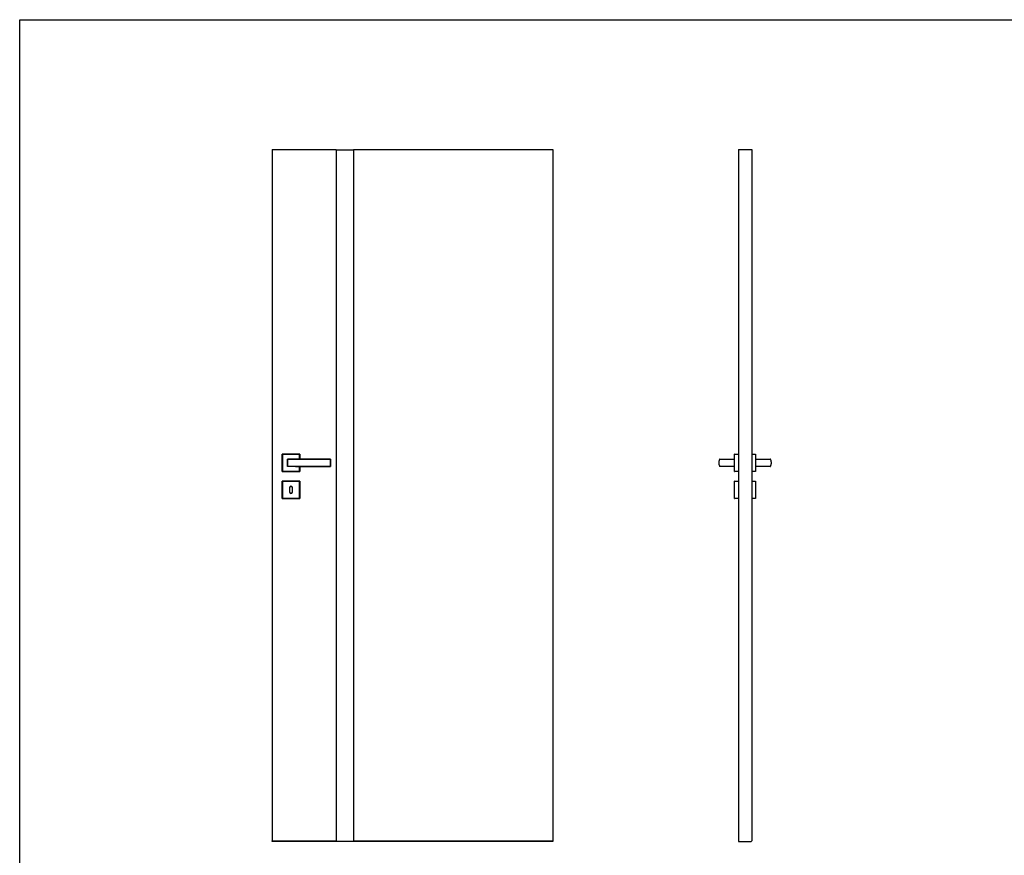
# Model space of a CAD drawing. Header units: millimetres. Extents: x 0 to 17620, y 0 to 4200.
# Tile 15 of 19: x 11880 to 14750, y 1565 to 4000. Entities that reach past the tile are written whole.
import ezdxf

# ---------------------------------------------------------------- set-up
doc = ezdxf.new("R2010")
doc.units = ezdxf.units.MM
doc.layers.add('152', color=250, linetype='Continuous')
doc.layers.add('256', color=250, linetype='Continuous')

msp = doc.modelspace()

# ---------------------------------------------------------------- linework, layer by layer
at = {"layer": '152', "linetype": 'Continuous'}
for p, q in [((12615.8, 3621.6), (12615.8, 1606.6)), ((12615.8, 3621.6), (12802.8, 3621.6)), ((12802.8, 3621.6), (12802.8, 1606.6)), ((12802.8, 3620.6), (12852.8, 3620.6)), ((12852.8, 3621.6), (13433.8, 3621.6)), ((12852.8, 3621.6), (12852.8, 1606.6)), ((13433.8, 3621.6), (13433.8, 1606.6)), ((13974.8, 3621.6), (13974.8, 1604.6)), ((13974.8, 3621.6), (14014.1, 3621.6)), ((14014.1, 3621.6), (14014.1, 1606.6)), ((12645.8, 2733.6), (12645.3, 2733.6)), ((12645.3, 2683.6), (12645.3, 2733.6)), ((12645.3, 2683.6), (12645.3, 2733.6)), ((12645.8, 2734.1), (12645.8, 2733.6)), ((12645.8, 2734.1), (12695.8, 2734.1)), ((12645.8, 2734.1), (12695.8, 2734.1)), ((12645.8, 2733.6), (12645.8, 2683.6)), ((12695.8, 2733.6), (12645.8, 2733.6)), ((12695.8, 2734.1), (12695.8, 2733.6)), ((12696.3, 2733.6), (12695.8, 2733.6)), ((12695.8, 2719.6), (12695.8, 2733.6)), ((12696.3, 2733.6), (12696.3, 2719.6)), ((12696.3, 2733.6), (12696.3, 2719.6)), ((13963.8, 2683.6), (13963.8, 2733.6)), ((13964.3, 2734.1), (13974.8, 2734.1)), ((14014.1, 2734.1), (14024.6, 2734.1)), ((14025.1, 2733.6), (14025.1, 2683.6)), ((13921.7, 2719.6), (13963.8, 2719.6)), ((14025.1, 2719.6), (14067.3, 2719.6)), ((12645.3, 2683.6), (12645.8, 2683.6)), ((12645.8, 2683.6), (12645.8, 2683.1)), ((12645.8, 2683.6), (12695.8, 2683.6)), ((12695.8, 2683.1), (12645.8, 2683.1)), ((12695.8, 2683.1), (12645.8, 2683.1)), ((12695.8, 2683.6), (12695.8, 2697.6)), ((12696.3, 2683.6), (12695.8, 2683.6)), ((12695.8, 2683.1), (12695.8, 2683.6)), ((12696.3, 2697.6), (12696.3, 2683.6)), ((12696.3, 2697.6), (12696.3, 2683.6)), ((13963.8, 2697.6), (13921.7, 2697.6)), ((13974.8, 2683.1), (13964.3, 2683.1)), ((14024.6, 2683.1), (14014.1, 2683.1)), ((14067.3, 2697.6), (14025.1, 2697.6)), ((12645.3, 2654.6), (12645.8, 2654.6)), ((12645.3, 2604.6), (12645.3, 2654.6)), ((12645.3, 2604.6), (12645.3, 2654.6)), ((12645.8, 2655.1), (12645.8, 2654.6)), ((12645.8, 2655.1), (12695.8, 2655.1)), ((12695.8, 2654.6), (12645.8, 2654.6)), ((12645.8, 2654.6), (12645.8, 2604.6)), ((12695.8, 2655.1), (12695.8, 2654.6)), ((12695.8, 2604.6), (12695.8, 2654.6)), ((12696.3, 2654.6), (12695.8, 2654.6)), ((12696.3, 2654.6), (12696.3, 2604.6)), ((12696.3, 2654.6), (12696.3, 2604.6)), ((13963.8, 2604.6), (13963.8, 2654.6)), ((13964.3, 2655.1), (13974.8, 2655.1)), ((14014.1, 2655.1), (14024.6, 2655.1)), ((14025.1, 2654.6), (14025.1, 2604.6)), ((12666.8, 2636.6), (12666.8, 2622.6)), ((12674.8, 2622.6), (12674.8, 2636.6)), ((12645.3, 2604.6), (12645.8, 2604.6)), ((12645.8, 2604.6), (12695.8, 2604.6)), ((12645.8, 2604.6), (12645.8, 2604.1)), ((12695.8, 2604.1), (12645.8, 2604.1)), ((12695.8, 2604.1), (12645.8, 2604.1)), ((12695.8, 2604.6), (12696.3, 2604.6)), ((12695.8, 2604.1), (12695.8, 2604.6)), ((13974.8, 2604.1), (13964.3, 2604.1)), ((14024.6, 2604.1), (14014.1, 2604.1)), ((12615.8, 1606.6), (12802.8, 1606.6)), ((12615.8, 1604.6), (12615.8, 1606.6)), ((12802.8, 1604.6), (12615.8, 1604.6)), ((12802.8, 1606.6), (12802.8, 1604.6)), ((12802.8, 1605.6), (12852.8, 1605.6)), ((12852.8, 1604.6), (12852.8, 1606.6)), ((12852.8, 1606.6), (13433.8, 1606.6)), ((13433.8, 1604.6), (12852.8, 1604.6)), ((13433.8, 1606.6), (13433.8, 1604.6)), ((13974.8, 1604.6), (14012.1, 1604.6)), ((14012.1, 1604.6), (14014.1, 1606.6))]:
    msp.add_line(p, q, dxfattribs=at)
for centre, radius, start, end in [((12645.8, 2733.6), 0.5, 90, 180), ((12695.8, 2733.6), 0.5, 0, 90), ((13964.3, 2733.6), 0.5, 90, 180), ((14024.6, 2733.6), 0.5, 0, 90), ((12660.8, 2719.1), 0.5, 90, 180), ((12660.8, 2698.1), 0.5, 180, 270), ((12785.8, 2719.1), 0.5, 0, 90), ((12785.8, 2698.1), 0.5, 270, 0), ((13921.1, 2698.1), 0.5, 209.6337, 270), ((14067.8, 2719.1), 0.5, 29.6337, 90), ((12645.8, 2683.6), 0.5, 180, 270), ((12695.8, 2683.6), 0.5, 270, 360), ((13964.3, 2683.6), 0.5, 180, 270), ((14024.6, 2683.6), 0.5, 270, 0), ((12645.8, 2654.6), 0.5, 90, 180), ((12670.8, 2636.6), 4, 0, 180), ((12695.8, 2654.6), 0.5, 0, 90), ((13964.3, 2654.6), 0.5, 90, 180), ((14024.6, 2654.6), 0.5, 0, 90), ((12670.8, 2622.6), 4, 180, 360), ((12645.8, 2604.6), 0.5, 180, 270), ((12695.8, 2604.6), 0.5, 270, 0), ((13964.3, 2604.6), 0.5, 180, 270), ((14024.6, 2604.6), 0.5, 270, 0)]:
    msp.add_arc(centre, radius, start, end, dxfattribs=at)
for centre, major_axis, ratio, start_param, end_param in [((12660.8, 2719.1), (0.5, 0), 0.4722, 3.141593, 4.709247), ((12660.8, 2698.1), (0.5, 0), 0.4722, 1.573939, 3.141593), ((12660.8, 2719.1), (0, 0.5), 0.003565, 0, 2.062579), ((12660.8, 2698.1), (0, 0.5), 0.003565, 1.079014, 3.141593), ((12785.8, 2719.1), (0, 0.5), 0.001266, 0, 1.053591), ((12785.8, 2719.1), (0.5, 0), 0.494453, 0, 1.571897), ((12785.8, 2698.1), (0.5, 0), 0.494453, 4.711288, 6.283185), ((12785.8, 2698.1), (0, 0.5), 0.001266, 2.088001, 3.141593), ((13921.1, 2719.1), (0, -0.5), 0.999999, 3.141593, 4.195184), ((13921.1, 2698.1), (0, -0.5), 0.999999, 5.229594, 6.283185), ((14067.8, 2719.1), (0, 0.5), 0.999999, 5.229594, 6.283185), ((14067.8, 2698.1), (0, 0.5), 0.999999, 3.141593, 4.195184)]:
    msp.add_ellipse(centre, major_axis=major_axis, ratio=ratio, start_param=start_param, end_param=end_param, dxfattribs=at)
for points, knots in [([(12660.3, 2698.1), (12660.3, 2698.5), (12660.3, 2699.3), (12660.3, 2700.2), (12660.3, 2700.8), (12660.3, 2701), (12660.3, 2701.3), (12660.3, 2701.4), (12660.3, 2701.7), (12660.3, 2702.2), (12660.3, 2703.2), (12660.3, 2704.5), (12660.3, 2705.9), (12660.3, 2706.8), (12660.3, 2707.7), (12660.3, 2708.1), (12660.3, 2709.1), (12660.3, 2709.5), (12660.3, 2710.4), (12660.3, 2711.3), (12660.3, 2712.7), (12660.3, 2714), (12660.3, 2714.9), (12660.3, 2715.5), (12660.3, 2715.7), (12660.3, 2716.2), (12660.3, 2716.4), (12660.3, 2717), (12660.3, 2717.9), (12660.3, 2718.7), (12660.3, 2719.1)], [0, 0, 0, 0, 0.0625, 0.125, 0.125, 0.15625, 0.15625, 0.171875, 0.171875, 0.1875, 0.25, 0.3125, 0.375, 0.4375, 0.4375, 0.5, 0.5, 0.5625, 0.5625, 0.625, 0.6875, 0.75, 0.8125, 0.8125, 0.84375, 0.84375, 0.875, 0.875, 0.9375, 1, 1, 1, 1]), ([(12660.8, 2719.6), (12666.1, 2719.6), (12671.3, 2719.6), (12679.1, 2719.6), (12681.7, 2719.6), (12686.9, 2719.6), (12689.5, 2719.6), (12694.7, 2719.6), (12697.3, 2719.6), (12702.5, 2719.6), (12705.1, 2719.6), (12710.3, 2719.6), (12712.9, 2719.6), (12716.8, 2719.6), (12718.1, 2719.6), (12720.7, 2719.6), (12722, 2719.6), (12724.7, 2719.6), (12726, 2719.6), (12728.6, 2719.6), (12729.9, 2719.6), (12733.8, 2719.6), (12739, 2719.6), (12744.2, 2719.6), (12749.4, 2719.6), (12752, 2719.6), (12759.8, 2719.6), (12765, 2719.6), (12775.4, 2719.6), (12780.6, 2719.6), (12785.8, 2719.6)], [0, 0, 0, 0, 0.125, 0.125, 0.1875, 0.1875, 0.25, 0.25, 0.3125, 0.3125, 0.375, 0.375, 0.4375, 0.4375, 0.46875, 0.46875, 0.5, 0.5, 0.53125, 0.53125, 0.5625, 0.5625, 0.625, 0.6875, 0.6875, 0.75, 0.75, 0.875, 0.875, 1, 1, 1, 1]), ([(12696.3, 2719), (12694.9, 2719), (12693.5, 2719), (12689.5, 2718.9), (12686.9, 2718.9), (12681.7, 2718.9), (12679.1, 2718.9), (12671.3, 2718.9), (12666.1, 2718.9), (12660.8, 2718.9)], [0, 0, 0, 0, 0.11904, 0.11904, 0.33928, 0.33928, 0.55952, 0.55952, 1, 1, 1, 1]), ([(12660.8, 2718.9), (12660.8, 2718.5), (12660.8, 2717.7), (12660.8, 2716.8), (12660.8, 2716.2), (12660.8, 2716), (12660.8, 2715.6), (12660.8, 2715.4), (12660.8, 2714.7), (12660.8, 2713.9), (12660.8, 2712.6), (12660.8, 2711.3), (12660.8, 2710.4), (12660.8, 2709.5), (12660.8, 2709), (12660.8, 2708.1), (12660.8, 2707.7), (12660.8, 2706.8), (12660.8, 2705.9), (12660.8, 2704.6), (12660.8, 2703.3), (12660.8, 2702.5), (12660.8, 2701.9), (12660.8, 2701.8), (12660.8, 2701.6), (12660.8, 2701.5), (12660.8, 2701.2), (12660.8, 2700.8), (12660.8, 2700.4), (12660.8, 2699.9), (12660.8, 2699.7), (12660.8, 2699.1), (12660.8, 2698.7), (12660.8, 2698.3)], [0, 0, 0, 0, 0.0625, 0.125, 0.125, 0.15625, 0.15625, 0.1875, 0.1875, 0.25, 0.3125, 0.375, 0.4375, 0.4375, 0.5, 0.5, 0.5625, 0.5625, 0.625, 0.6875, 0.75, 0.8125, 0.8125, 0.828125, 0.828125, 0.84375, 0.84375, 0.875, 0.90625, 0.90625, 0.9375, 0.9375, 1, 1, 1, 1]), ([(12660.8, 2698.3), (12666.1, 2698.3), (12671.3, 2698.3), (12679.1, 2698.3), (12681.7, 2698.3), (12686.9, 2698.2), (12689.5, 2698.2), (12694.7, 2698.2), (12697.3, 2698.2), (12702.5, 2698.2), (12705.1, 2698.2), (12710.3, 2698.1), (12712.9, 2698.1), (12716.8, 2698.1), (12718.1, 2698.1), (12720.7, 2698.1), (12722, 2698.1), (12724.6, 2698.1), (12726, 2698.1), (12728.6, 2698.1), (12729.9, 2698.1), (12733.8, 2698.1), (12736.4, 2698), (12741.6, 2698), (12744.2, 2698), (12749.4, 2698), (12752, 2698), (12757.2, 2697.9), (12759.8, 2697.9), (12765, 2697.9), (12767.6, 2697.9), (12775.4, 2697.9), (12780.6, 2697.9), (12785.8, 2697.8)], [0, 0, 0, 0, 0.125, 0.125, 0.1875, 0.1875, 0.25, 0.25, 0.3125, 0.3125, 0.375, 0.375, 0.4375, 0.4375, 0.46875, 0.46875, 0.5, 0.5, 0.53125, 0.53125, 0.5625, 0.5625, 0.625, 0.625, 0.6875, 0.6875, 0.75, 0.75, 0.8125, 0.8125, 0.875, 0.875, 1, 1, 1, 1]), ([(12785.8, 2719.3), (12780.6, 2719.3), (12775.4, 2719.3), (12767.6, 2719.3), (12765, 2719.3), (12759.8, 2719.2), (12757.2, 2719.2), (12752, 2719.2), (12749.4, 2719.2), (12744.2, 2719.2), (12741.6, 2719.2), (12736.4, 2719.1), (12733.8, 2719.1), (12729.9, 2719.1), (12728.6, 2719.1), (12726, 2719.1), (12724.6, 2719.1), (12722, 2719.1), (12720.7, 2719.1), (12718.1, 2719.1), (12716.8, 2719.1), (12712.9, 2719.1), (12710.3, 2719), (12705.1, 2719), (12702.5, 2719), (12698.7, 2719), (12697.5, 2719), (12696.3, 2719)], [0, 0, 0, 0, 0.174528, 0.174528, 0.261792, 0.261792, 0.349055, 0.349055, 0.436319, 0.436319, 0.523583, 0.523583, 0.610847, 0.610847, 0.654479, 0.654479, 0.698111, 0.698111, 0.741743, 0.741743, 0.785375, 0.785375, 0.872638, 0.872638, 0.959902, 0.959902, 1, 1, 1, 1]), ([(12785.8, 2697.8), (12785.8, 2698.3), (12785.8, 2699.1), (12785.8, 2699.9), (12785.8, 2700.6), (12785.8, 2700.9), (12785.8, 2701.3), (12785.8, 2701.5), (12785.8, 2701.6), (12785.8, 2702.1), (12785.8, 2702.6), (12785.8, 2703.5), (12785.8, 2704.4), (12785.8, 2705.8), (12785.8, 2706.7), (12785.8, 2707.6), (12785.8, 2708.1), (12785.8, 2709.1), (12785.8, 2709.5), (12785.8, 2710.5), (12785.8, 2711.4), (12785.8, 2712.8), (12785.8, 2713.7), (12785.8, 2714.6), (12785.8, 2715), (12785.8, 2715.6), (12785.8, 2715.7), (12785.8, 2715.9), (12785.8, 2716.3), (12785.8, 2716.7), (12785.8, 2717), (12785.8, 2717.2), (12785.8, 2717.3), (12785.8, 2717.7), (12785.8, 2717.9), (12785.8, 2718.5), (12785.8, 2718.9), (12785.8, 2719.3)], [0, 0, 0, 0, 0.0625, 0.125, 0.125, 0.15625, 0.171875, 0.171875, 0.1875, 0.1875, 0.25, 0.25, 0.3125, 0.375, 0.4375, 0.4375, 0.5, 0.5, 0.5625, 0.5625, 0.625, 0.6875, 0.75, 0.75, 0.8125, 0.8125, 0.828125, 0.828125, 0.84375, 0.875, 0.890625, 0.890625, 0.90625, 0.90625, 0.9375, 0.9375, 1, 1, 1, 1]), ([(12786.3, 2719.1), (12786.3, 2718.7), (12786.3, 2717.9), (12786.3, 2717), (12786.3, 2716.4), (12786.3, 2716.2), (12786.3, 2715.8), (12786.3, 2715.5), (12786.3, 2714.9), (12786.3, 2714.4), (12786.3, 2713.6), (12786.3, 2712.7), (12786.3, 2711.3), (12786.3, 2710.4), (12786.3, 2709.5), (12786.3, 2709), (12786.3, 2708.1), (12786.3, 2707.7), (12786.3, 2706.8), (12786.3, 2705.9), (12786.3, 2704.5), (12786.3, 2703.6), (12786.3, 2702.7), (12786.3, 2702.3), (12786.3, 2701.8), (12786.3, 2701.6), (12786.3, 2701.4), (12786.3, 2701.1), (12786.3, 2700.8), (12786.3, 2700.1), (12786.3, 2699.3), (12786.3, 2698.5), (12786.3, 2698.1)], [0, 0, 0, 0, 0.0625, 0.125, 0.125, 0.15625, 0.15625, 0.1875, 0.1875, 0.25, 0.25, 0.3125, 0.375, 0.4375, 0.4375, 0.5, 0.5, 0.5625, 0.5625, 0.625, 0.6875, 0.75, 0.75, 0.8125, 0.8125, 0.828125, 0.828125, 0.84375, 0.875, 0.875, 0.9375, 1, 1, 1, 1]), ([(13920.7, 2719.3), (13920.4, 2718.9), (13920, 2718.1), (13919.6, 2717.2), (13919.4, 2716.6), (13919.2, 2716.3), (13919.1, 2715.9), (13919, 2715.7), (13919, 2715.6), (13918.8, 2715), (13918.7, 2714.6), (13918.4, 2713.7), (13918.2, 2712.8), (13918, 2711.4), (13917.9, 2710.5), (13917.8, 2709.5), (13917.8, 2709.1), (13917.8, 2708.1), (13917.8, 2707.7), (13917.9, 2706.7), (13918, 2705.8), (13918.2, 2704.4), (13918.4, 2703.5), (13918.7, 2702.6), (13918.8, 2702.2), (13919, 2701.6), (13919, 2701.5), (13919.1, 2701.3), (13919.2, 2700.9), (13919.4, 2700.5), (13919.5, 2700.2), (13919.6, 2699.9), (13919.7, 2699.8), (13919.8, 2699.5), (13919.9, 2699.3), (13920.2, 2698.7), (13920.4, 2698.3), (13920.7, 2697.8)], [0, 0, 0, 0, 0.0625, 0.125, 0.125, 0.15625, 0.171875, 0.171875, 0.1875, 0.1875, 0.25, 0.25, 0.3125, 0.375, 0.4375, 0.4375, 0.5, 0.5, 0.5625, 0.5625, 0.625, 0.6875, 0.75, 0.75, 0.8125, 0.8125, 0.828125, 0.828125, 0.84375, 0.875, 0.890625, 0.890625, 0.90625, 0.90625, 0.9375, 0.9375, 1, 1, 1, 1]), ([(13921.1, 2719.6), (13921.1, 2719.6), (13921.1, 2719.6), (13921.2, 2719.6), (13921.2, 2719.6), (13921.2, 2719.6), (13921.2, 2719.6), (13921.2, 2719.6), (13921.3, 2719.6), (13921.3, 2719.6), (13921.3, 2719.6), (13921.3, 2719.6), (13921.3, 2719.6), (13921.3, 2719.6), (13921.3, 2719.6), (13921.3, 2719.6), (13921.3, 2719.6), (13921.3, 2719.6), (13921.4, 2719.6), (13921.4, 2719.6), (13921.4, 2719.6), (13921.4, 2719.6), (13921.4, 2719.6), (13921.5, 2719.6), (13921.5, 2719.6), (13921.5, 2719.6), (13921.6, 2719.6), (13921.6, 2719.6), (13921.6, 2719.6), (13921.7, 2719.6), (13921.7, 2719.6)], [0, 0, 0, 0, 0.125, 0.125, 0.25, 0.25, 0.3125, 0.3125, 0.375, 0.4375, 0.4375, 0.46875, 0.46875, 0.5, 0.5, 0.53125, 0.53125, 0.5625, 0.5625, 0.625, 0.625, 0.6875, 0.6875, 0.75, 0.75, 0.8125, 0.8125, 0.875, 0.875, 1, 1, 1, 1]), ([(14067.3, 2719.6), (14067.3, 2719.6), (14067.3, 2719.6), (14067.4, 2719.6), (14067.4, 2719.6), (14067.4, 2719.6), (14067.4, 2719.6), (14067.5, 2719.6), (14067.5, 2719.6), (14067.5, 2719.6), (14067.5, 2719.6), (14067.6, 2719.6), (14067.6, 2719.6), (14067.6, 2719.6), (14067.6, 2719.6), (14067.6, 2719.6), (14067.6, 2719.6), (14067.6, 2719.6), (14067.6, 2719.6), (14067.6, 2719.6), (14067.6, 2719.6), (14067.7, 2719.6), (14067.7, 2719.6), (14067.7, 2719.6), (14067.7, 2719.6), (14067.7, 2719.6), (14067.8, 2719.6), (14067.8, 2719.6), (14067.8, 2719.6), (14067.8, 2719.6), (14067.8, 2719.6)], [0, 0, 0, 0, 0.125, 0.125, 0.1875, 0.1875, 0.25, 0.25, 0.3125, 0.3125, 0.375, 0.375, 0.4375, 0.4375, 0.46875, 0.46875, 0.5, 0.5, 0.53125, 0.53125, 0.5625, 0.5625, 0.625, 0.6875, 0.6875, 0.75, 0.75, 0.875, 0.875, 1, 1, 1, 1]), ([(14068, 2719), (14068, 2719), (14068, 2719), (14067.9, 2718.9), (14067.9, 2718.9), (14067.9, 2718.9), (14067.8, 2718.9), (14067.8, 2718.9), (14067.7, 2718.9), (14067.7, 2718.9)], [0, 0, 0, 0, 0.119017, 0.119017, 0.339263, 0.339263, 0.559509, 0.559509, 1, 1, 1, 1]), ([(14068.3, 2697.8), (14068.5, 2698.3), (14068.9, 2699.1), (14069.3, 2699.9), (14069.6, 2700.6), (14069.7, 2700.9), (14069.8, 2701.3), (14069.9, 2701.5), (14070, 2701.6), (14070.1, 2702.1), (14070.3, 2702.6), (14070.5, 2703.5), (14070.7, 2704.4), (14070.9, 2705.8), (14071, 2706.7), (14071.1, 2707.6), (14071.1, 2708.1), (14071.1, 2709.1), (14071.1, 2709.5), (14071, 2710.5), (14070.9, 2711.4), (14070.7, 2712.8), (14070.5, 2713.7), (14070.3, 2714.6), (14070.1, 2715), (14070, 2715.6), (14069.9, 2715.7), (14069.8, 2715.9), (14069.7, 2716.3), (14069.5, 2716.7), (14069.4, 2717), (14069.3, 2717.2), (14069.3, 2717.3), (14069.1, 2717.7), (14069, 2717.9), (14068.7, 2718.5), (14068.5, 2718.9), (14068.3, 2719.3)], [0, 0, 0, 0, 0.0625, 0.125, 0.125, 0.15625, 0.171875, 0.171875, 0.1875, 0.1875, 0.25, 0.25, 0.3125, 0.375, 0.4375, 0.4375, 0.5, 0.5, 0.5625, 0.5625, 0.625, 0.6875, 0.75, 0.75, 0.8125, 0.8125, 0.828125, 0.828125, 0.84375, 0.875, 0.890625, 0.890625, 0.90625, 0.90625, 0.9375, 0.9375, 1, 1, 1, 1]), ([(12785.8, 2697.6), (12780.6, 2697.6), (12775.4, 2697.6), (12765, 2697.6), (12759.8, 2697.6), (12752, 2697.6), (12749.4, 2697.6), (12744.2, 2697.6), (12739, 2697.6), (12733.8, 2697.6), (12729.9, 2697.6), (12728.6, 2697.6), (12726, 2697.6), (12724.7, 2697.6), (12722, 2697.6), (12720.7, 2697.6), (12718.1, 2697.6), (12716.8, 2697.6), (12712.9, 2697.6), (12710.3, 2697.6), (12705.1, 2697.6), (12702.5, 2697.6), (12697.3, 2697.6), (12694.7, 2697.6), (12689.5, 2697.6), (12686.9, 2697.6), (12681.7, 2697.6), (12679.1, 2697.6), (12671.3, 2697.6), (12666.1, 2697.6), (12660.8, 2697.6)], [0, 0, 0, 0, 0.125, 0.125, 0.25, 0.25, 0.3125, 0.3125, 0.375, 0.4375, 0.4375, 0.46875, 0.46875, 0.5, 0.5, 0.53125, 0.53125, 0.5625, 0.5625, 0.625, 0.625, 0.6875, 0.6875, 0.75, 0.75, 0.8125, 0.8125, 0.875, 0.875, 1, 1, 1, 1]), ([(13921.7, 2697.6), (13921.7, 2697.6), (13921.6, 2697.6), (13921.6, 2697.6), (13921.6, 2697.6), (13921.5, 2697.6), (13921.5, 2697.6), (13921.5, 2697.6), (13921.4, 2697.6), (13921.4, 2697.6), (13921.4, 2697.6), (13921.4, 2697.6), (13921.4, 2697.6), (13921.3, 2697.6), (13921.3, 2697.6), (13921.3, 2697.6), (13921.3, 2697.6), (13921.3, 2697.6), (13921.3, 2697.6), (13921.3, 2697.6), (13921.3, 2697.6), (13921.3, 2697.6), (13921.3, 2697.6), (13921.2, 2697.6), (13921.2, 2697.6), (13921.2, 2697.6), (13921.2, 2697.6), (13921.2, 2697.6), (13921.1, 2697.6), (13921.1, 2697.6), (13921.1, 2697.6)], [0, 0, 0, 0, 0.125, 0.125, 0.1875, 0.1875, 0.25, 0.25, 0.3125, 0.3125, 0.375, 0.375, 0.4375, 0.4375, 0.46875, 0.46875, 0.5, 0.5, 0.53125, 0.53125, 0.5625, 0.5625, 0.625, 0.6875, 0.6875, 0.75, 0.75, 0.875, 0.875, 1, 1, 1, 1]), ([(14067.8, 2697.6), (14067.8, 2697.6), (14067.8, 2697.6), (14067.8, 2697.6), (14067.8, 2697.6), (14067.7, 2697.6), (14067.7, 2697.6), (14067.7, 2697.6), (14067.7, 2697.6), (14067.7, 2697.6), (14067.6, 2697.6), (14067.6, 2697.6), (14067.6, 2697.6), (14067.6, 2697.6), (14067.6, 2697.6), (14067.6, 2697.6), (14067.6, 2697.6), (14067.6, 2697.6), (14067.6, 2697.6), (14067.6, 2697.6), (14067.5, 2697.6), (14067.5, 2697.6), (14067.5, 2697.6), (14067.5, 2697.6), (14067.4, 2697.6), (14067.4, 2697.6), (14067.4, 2697.6), (14067.4, 2697.6), (14067.3, 2697.6), (14067.3, 2697.6), (14067.3, 2697.6)], [0, 0, 0, 0, 0.125, 0.125, 0.25, 0.25, 0.3125, 0.3125, 0.375, 0.4375, 0.4375, 0.46875, 0.46875, 0.5, 0.5, 0.53125, 0.53125, 0.5625, 0.5625, 0.625, 0.625, 0.6875, 0.6875, 0.75, 0.75, 0.8125, 0.8125, 0.875, 0.875, 1, 1, 1, 1])]:
    msp.add_open_spline(points, degree=3, knots=knots, dxfattribs=at)
at = {"layer": '256', "linetype": 'Continuous'}
for p, q in [((11880, 0), (11880, 4000)), ((11880, 4000), (17620, 4000))]:
    msp.add_line(p, q, dxfattribs=at)

doc.saveas('drawing.dxf')
